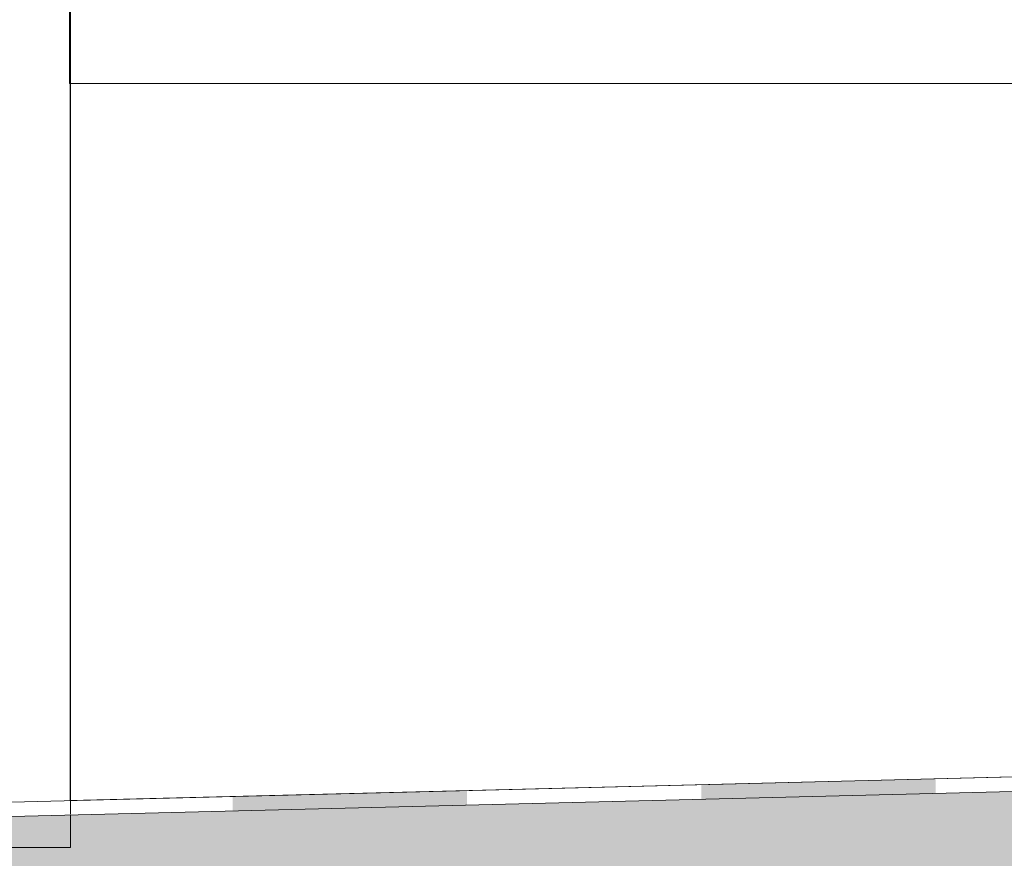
# Model space of a CAD drawing. Header units: millimetres. Extents: x 119219 to 750800, y -8933 to 168688.
# Tile 74 of 115: x 521564 to 522194, y 4364 to 4901. Entities that reach past the tile are written whole.
import ezdxf

# ---------------------------------------------------------------- set-up
doc = ezdxf.new("R2010")
doc.units = ezdxf.units.MM
doc.header["$MEASUREMENT"] = 0
doc.header["$XCLIPFRAME"] = 0
doc.linetypes.add('Wipeout_Contour', pattern=[1000, 0, -1000])
doc.layers.add('0_Ном._пера__1', color=7, linetype='Continuous', lineweight=0)
picture_1 = doc.add_image_def('image6.png', size_in_pixel=(725, 814))
picture_2 = doc.add_image_def('image3.png', size_in_pixel=(734, 827))

# ---------------------------------------------------------------- blocks, each defined once
blk = doc.blocks.new('Штриховка_2_1', base_point=(0, 0))
at = {"color": 254, "linetype": 'Wipeout_Contour', "lineweight": 0, "ltscale": 3637820.771207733}
blk.add_wipeout([(521038.4, 4050), (521038.4, 4300), (526118.87, 4300), (526118.87, 4456.5), (521089.08, 4330), (511148.7, 4080), (511148.7, 4050)], dxfattribs=at)
blk = doc.blocks.new('*X10')
at = {"layer": '0_Ном._пера__1', "linetype": 'Continuous', "lineweight": 0, "true_color": 0x000000}
for points in [[(522000.22, 4411.21), (522000.22, 4401.93), (522150.22, 4405.7), (522150.22, 4414.97)], [(521700.22, 4403.68), (521700.22, 4394.38), (521850.22, 4398.16), (521850.22, 4407.45)]]:
    blk.add_hatch(color=18, dxfattribs=at).paths.add_polyline_path(points)
blk = doc.blocks.new('Штриховка_3_1', base_point=(0, 0))
at = {"color": 254, "linetype": 'Wipeout_Contour', "lineweight": 0, "ltscale": 2074607.159705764}
blk.add_wipeout([(526118.87, 4505.51), (526118.8, 4514.51), (511148.7, 4139.02), (511148.7, 4129.01)], dxfattribs=at)
at = {"layer": '0_Ном._пера__1', "color": 7, "linetype": 'Continuous', "lineweight": 0, "flags": 128}
blk.add_lwpolyline([(526118.87, 4505.51), (511148.7, 4129.01), (511148.7, 4139.02), (526118.8, 4514.51)], close=True, dxfattribs=at)
at = {"layer": '0_Ном._пера__1', "color": 7, "linetype": 'Continuous', "lineweight": 0}
blk.add_blockref('*X10', (0, 0), dxfattribs=at)

msp = doc.modelspace()

# ---------------------------------------------------------------- linework, layer by layer
at = {"layer": '0_Ном._пера__1', "color": 7, "linetype": 'Continuous', "lineweight": 0}
msp.add_lwpolyline([(521596.022, 6060), (524966.014, 6060), (524966.014, 4860), (521596.022, 4860)], close=True, dxfattribs=at)

# ---------------------------------------------------------------- pictures from other files: only their frames are drawn
at = {"linetype": 'Continuous', "lineweight": 0}
image = msp.add_image(picture_1, insert=(521596.618, 7860), size_in_units=(1199.96, 3489.023), rotation=180, dxfattribs=at)
image.set_boundary_path([(-0.5, -0.5), (724.5, 813.5)])
image = msp.add_image(picture_2, insert=(524966.014, 6060), size_in_units=(3369.396, 1200), rotation=180, dxfattribs=at)
image.set_boundary_path([(-0.5, -0.5), (733.5, 826.5)])

# ---------------------------------------------------------------- next in the draw order: block references
at = {"layer": '0_Ном._пера__1', "color": 7, "linetype": 'Continuous', "lineweight": 0}
msp.add_blockref('Штриховка_2_1', (0, 0), dxfattribs=at)

# ---------------------------------------------------------------- next in the draw order: block references
msp.add_blockref('Штриховка_3_1', (0, 0), dxfattribs=at)

# ---------------------------------------------------------------- next in the draw order: hatches: boundary and pattern name
at = {"layer": '0_Ном._пера__1', "linetype": 'Continuous', "lineweight": 0, "true_color": 0x000000}
msp.add_hatch(color=18, dxfattribs=at).paths.add_polyline_path([(511148.697, 4129.015), (511148.697, 4080.002), (526118.867, 4456.501), (526118.867, 4505.513)])

# ---------------------------------------------------------------- next in the draw order: linework, layer by layer
at = {"layer": '0_Ном._пера__1', "color": 7, "linetype": 'Continuous', "lineweight": 0}
msp.add_lwpolyline([(520396.657, 4387.726), (520396.657, 7860), (521596.618, 7860), (521596.618, 4392.336)], dxfattribs=at)
at = {"layer": '0_Ном._пера__1', "color": 7, "linetype": 'Continuous', "lineweight": 0, "flags": 128}
for points in [[(523595.964, 4860), (521596.238, 4860), (521596.238, 4401.075), (523595.964, 4451.234)], [(511148.697, 4129.015), (511148.697, 4080.002), (526118.867, 4456.501), (526118.867, 4505.513)]]:
    msp.add_lwpolyline(points, close=True, dxfattribs=at)

doc.saveas('drawing.dxf')
